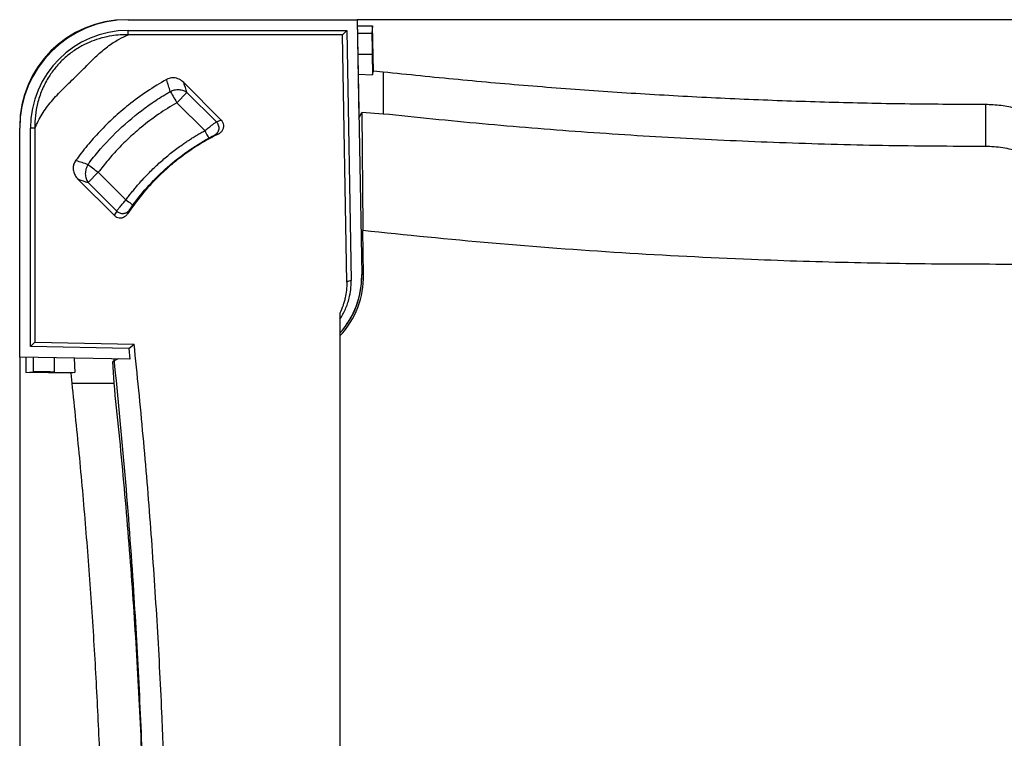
# Paper-space layout '1012-790 Hybird 2way' of a CAD drawing. Header units: millimetres. Extents: x 51 to 2966, y 67 to 3970.
# Tile 42 of 116: x 51 to 512, y 3573 to 3909. Entities that reach past the tile are written whole.
import ezdxf

# ---------------------------------------------------------------- set-up
doc = ezdxf.new("R2010")
doc.units = ezdxf.units.MM

psp = doc.layouts.new('1012-790 Hybird 2way')

# ---------------------------------------------------------------- linework, layer by layer
at = {"color": 7, "linetype": 'Continuous', "lineweight": 25}
for p, q in [((102.1, 3909.03), (209.3, 3909.03)), ((1093.3, 3909.03), (209.3, 3909.03)), ((209.3, 3909.03), (210.11, 3862.86)), ((209.3, 3909.03), (211.39, 3789.67)), ((102.1, 3901.95), (102.1, 3904.03)), ((102.1, 3904.03), (204.39, 3904.03)), ((202.35, 3901.95), (204.39, 3904.03)), ((204.39, 3904.03), (206.44, 3786.89)), ((209.35, 3906.22), (216.47, 3906.22)), ((216.47, 3906.22), (216.19, 3902.78)), ((216.84, 3884.92), (216.47, 3906.22)), ((202.35, 3901.95), (102.1, 3901.95)), ((204.37, 3786.15), (202.35, 3901.95)), ((216.28, 3892.82), (216.45, 3883.26)), ((221.46, 3884.5), (216.84, 3884.92)), ((120.1, 3880.78), (120.01, 3881.06)), ((209.75, 3883.47), (216.45, 3883.26)), ((221.46, 3884.5), (221.46, 3864.86)), ((128.13, 3879.47), (128.08, 3879.61)), ((145.67, 3862.02), (128.08, 3879.61)), ((129.6, 3874.95), (124.81, 3870.17)), ((129.6, 3874.95), (143.36, 3861.19)), ((137.9, 3857.09), (124.81, 3870.17)), ((503.27, 3869.29), (503.27, 3849.64)), ((145.6, 3862), (145.67, 3862.02)), ((210.11, 3862.86), (211.39, 3865.5)), ((221.46, 3864.86), (211.39, 3865.5)), ((211.39, 3865.5), (211.88, 3811.9)), ((51.3, 3751.03), (51.3, 3858.23)), ((58.38, 3858.23), (56.3, 3858.23)), ((56.3, 3755.94), (56.3, 3858.23)), ((58.38, 3858.23), (58.38, 3757.98)), ((144.45, 3855.61), (144.46, 3855.62)), ((77.76, 3842.98), (77.47, 3843.07)), ((78.56, 3834.41), (78.71, 3834.36)), ((78.56, 3834.41), (95.6, 3817.36)), ((88.11, 3837.57), (83.33, 3832.79)), ((88.11, 3837.57), (101.04, 3824.64)), ((96.66, 3819.46), (83.33, 3832.79)), ((95.63, 3817.43), (95.6, 3817.36)), ((101.77, 3818.11), (101.78, 3818.11)), ((211.88, 3811.9), (211.9, 3810.25)), ((212.26, 3789.65), (211.9, 3810.25)), ((201.2, 3771.68), (201.2, 3367.62)), ((58.38, 3757.98), (56.3, 3755.94)), ((102.37, 3755.14), (56.3, 3755.94)), ((58.38, 3757.98), (104.88, 3757.17)), ((102.37, 3755.14), (104.88, 3757.17)), ((102.37, 3755.14), (102.89, 3750.13)), ((51.3, 3751.03), (51.3, 2867.03)), ((102.89, 3750.13), (51.3, 3751.03)), ((54.11, 3750.98), (54.11, 3743.86)), ((76.86, 3750.58), (77.07, 3743.88)), ((97.47, 3750.22), (94.83, 3748.95)), ((95.47, 3738.87), (94.83, 3748.95)), ((94.83, 3748.95), (95.7, 3748.94)), ((54.11, 3743.86), (57.55, 3744.14)), ((75.41, 3743.49), (54.11, 3743.86)), ((67.51, 3744.05), (77.07, 3743.88)), ((75.83, 3738.87), (75.41, 3743.49)), ((75.83, 3738.87), (95.47, 3738.87))]:
    psp.add_line(p, q, dxfattribs=at)
at = {"color": 8, "linetype": 'Continuous', "lineweight": 25}
for p, q in [((209.41, 3902.78), (216.19, 3902.78)), ((209.59, 3892.82), (216.28, 3892.82)), ((212.26, 3789.65), (211.39, 3789.64)), ((57.55, 3750.92), (57.55, 3744.14)), ((67.51, 3750.74), (67.51, 3744.05))]:
    psp.add_line(p, q, dxfattribs=at)
at = {"color": 7, "linetype": 'Continuous', "lineweight": 25, "flags": 128}
for points in [[(216.45, 3883.26), (216.65, 3884.09), (216.84, 3884.92)], [(121.78, 3875.42), (122.04, 3874.98), (122.34, 3874.46), (122.68, 3873.86), (123.06, 3873.2), (123.47, 3872.49), (123.91, 3871.74), (124.36, 3870.96), (124.81, 3870.17)], [(137.9, 3857.09), (138.27, 3856.42), (138.62, 3855.78), (138.95, 3855.18), (139.24, 3854.66), (139.48, 3854.22), (139.66, 3853.89), (139.78, 3853.68), (139.83, 3853.59)], [(83.26, 3841.2), (83.66, 3840.89), (84.15, 3840.53), (84.7, 3840.12), (85.31, 3839.66), (85.96, 3839.17), (86.66, 3838.65), (87.38, 3838.11), (88.11, 3837.57)], [(101.04, 3824.64), (101.65, 3824.19), (102.24, 3823.76), (102.79, 3823.36), (103.28, 3823), (103.68, 3822.71), (103.98, 3822.48), (104.18, 3822.34), (104.26, 3822.28)], [(77.07, 3743.88), (76.24, 3743.69), (75.41, 3743.49)]]:
    psp.add_lwpolyline(points, dxfattribs=at)
at = {"color": 7, "linetype": 'Continuous', "lineweight": 25}
for centre, radius, start, end in [((101.3, 3859.03), 50, 90, 180), ((102.1, 3858.23), 50.8, 90, 180), ((102.1, 3858.23), 45.8, 90, 180), ((171.3, 3788.97), 40.09, 318.2181, 1), ((171.39, 3788.94), 40.87, 316.8185, 1), ((171.39, 3788.94), 40, 318.1677, 0.1306)]:
    psp.add_arc(centre, radius, start, end, dxfattribs=at)
for centre, major_axis, start_param, end_param in [((216.37, 3892.82), (-0.17, 10), 0.087114, 1.570644), ((67.51, 3743.96), (10, -0.17), 1.570949, 3.054479)]:
    psp.add_ellipse(centre, major_axis=major_axis, ratio=0.008726, start_param=start_param, end_param=end_param, dxfattribs=at)
for points, knots in [([(102.1, 3901.95), (100.83, 3901.95), (98.27, 3901.95), (94.12, 3901.48), (89.67, 3900.55), (84.98, 3898.99), (80.32, 3896.82), (75.79, 3893.97), (71.51, 3890.44), (67.74, 3886.33), (64.32, 3881.5), (61.52, 3875.97), (59.56, 3870.01), (58.46, 3864.07), (58.41, 3860.19), (58.38, 3858.23)], [0, 0, 0, 0, 0.057313, 0.114624, 0.186638, 0.258865, 0.330778, 0.407549, 0.484242, 0.56121, 0.638251, 0.731956, 0.825766, 0.91216, 1, 1, 1, 1]), ([(58.38, 3858.23), (59.45, 3860.46), (61.57, 3864.94), (66.18, 3870.99), (71.49, 3876.59), (77.18, 3882), (82.43, 3887.25), (87.32, 3892.26), (92.33, 3896.48), (97.28, 3899.78), (100.68, 3901.31), (102.1, 3901.95)], [0, 0, 0, 0, 0.118201, 0.236558, 0.361728, 0.487096, 0.612434, 0.716953, 0.82154, 0.925562, 1, 1, 1, 1]), ([(120.01, 3881.06), (116.94, 3879.23), (110.79, 3875.56), (102.58, 3869.46), (95.2, 3863.15), (88.76, 3856.79), (82.79, 3850.12), (79.24, 3845.43), (77.47, 3843.07)], [0, 0, 0, 0, 0.1863205, 0.3738424, 0.5330381, 0.6929828, 0.8461577, 1, 1, 1, 1]), ([(128.08, 3879.61), (127.41, 3880.17), (126.07, 3881.3), (123.59, 3881.97), (121.48, 3881.77), (120.4, 3881.24), (120.01, 3881.06)], [0, 0, 0, 0, 0.295282, 0.591929, 0.854158, 1, 1, 1, 1]), ([(121.78, 3875.42), (121.5, 3876.3), (120.94, 3878.09), (120.38, 3879.87), (120.1, 3880.78)], [0, 0, 0, 0, 0.494907, 1, 1, 1, 1]), ([(503.27, 3869.29), (491.46, 3869.34), (467.85, 3869.43), (432.43, 3870.18), (397.03, 3871.37), (361.74, 3873.04), (326.56, 3875.18), (291.49, 3877.8), (256.45, 3880.85), (233.13, 3883.29), (221.46, 3884.5)], [0, 0, 0, 0, 0.125444, 0.25091, 0.376354, 0.50182, 0.62632, 0.75082, 0.87541, 1, 1, 1, 1]), ([(121.78, 3875.42), (122.37, 3875.72), (123.04, 3875.96), (124.43, 3876.27), (125.16, 3876.33), (126.6, 3876.24), (127.29, 3876.1), (128.55, 3875.63), (129.12, 3875.32), (129.6, 3874.95)], [0, 0, 0, 0, 0.25, 0.25, 0.5, 0.5, 0.75, 0.75, 1, 1, 1, 1]), ([(83.26, 3841.2), (83.51, 3841.54), (85.42, 3844.06), (87.41, 3846.51), (92.78, 3852.67), (96.62, 3856.55), (104.71, 3863.76), (108.97, 3867.09), (115.59, 3871.63), (118.38, 3873.42), (121.22, 3875.09), (121.78, 3875.42)], [0.0701224, 0.0701224, 0.0701224, 0.0701224, 0.0914222, 0.2261562, 0.2261562, 0.4956242, 0.4956242, 0.7650922, 0.7650922, 0.8998262, 0.9328997, 0.9328997, 0.9328997, 0.9328997]), ([(124.81, 3870.17), (121.93, 3868.41), (116.15, 3864.88), (108.85, 3859.29), (102.66, 3853.88), (97.5, 3848.77), (92.6, 3843.36), (89.61, 3839.5), (88.11, 3837.57)], [0, 0, 0, 0, 0.204836, 0.411095, 0.557273, 0.703451, 0.851725, 1, 1, 1, 1]), ([(543.05, 3852.09), (541.71, 3853.44), (539.01, 3856.14), (534.77, 3859.38), (530.59, 3862.04), (526.53, 3864.16), (522.26, 3865.96), (516.98, 3867.65), (510.64, 3869), (505.74, 3869.19), (503.27, 3869.29)], [0, 0, 0, 0, 0.1277577, 0.2569272, 0.3587995, 0.4606727, 0.5655036, 0.6703362, 0.8336704, 1, 1, 1, 1]), ([(143.36, 3861.19), (143.73, 3861.33), (144.47, 3861.6), (145.23, 3861.86), (145.6, 3862)], [0, 0, 0, 0, 0.501113, 1, 1, 1, 1]), ([(144.46, 3855.62), (144.87, 3855.87), (145.69, 3856.38), (146.51, 3857.6), (146.88, 3858.97), (146.74, 3860.34), (146.27, 3861.37), (145.82, 3861.86), (145.67, 3862.02)], [0, 0, 0, 0, 0.1869205, 0.3795217, 0.5635805, 0.7401575, 0.9114722, 1, 1, 1, 1]), ([(503.27, 3849.64), (487.22, 3849.73), (455.12, 3849.9), (407.55, 3851.26), (360.55, 3853.39), (314.14, 3856.36), (267.77, 3860.09), (236.9, 3863.27), (221.46, 3864.86)], [0, 0, 0, 0, 0.170501, 0.34106, 0.505665, 0.670322, 0.835135, 1, 1, 1, 1]), ([(137.9, 3857.09), (138.55, 3857.59), (139.86, 3858.61), (141.59, 3859.92), (142.81, 3860.81), (143.2, 3861.08), (143.36, 3861.19)], [0, 0, 0, 0, 0.268649, 0.538195, 0.807864, 1, 1, 1, 1]), ([(143.36, 3861.19), (143.54, 3860.99), (143.89, 3860.55), (144.29, 3859.72), (144.5, 3858.77), (144.48, 3857.77), (144.22, 3856.81), (143.75, 3855.97), (143.14, 3855.33), (142.69, 3855.03), (142.47, 3854.91)], [0.0000001, 0.0000001, 0.0000001, 0.0000001, 0.1249996, 0.2499996, 0.3749996, 0.4999996, 0.6249996, 0.7499996, 0.8749996, 0.9999996, 0.9999996, 0.9999996, 0.9999996]), ([(101.04, 3824.64), (101.24, 3824.92), (101.65, 3825.47), (102.27, 3826.3), (102.9, 3827.11), (103.53, 3827.93), (104.17, 3828.73), (104.82, 3829.53), (105.48, 3830.33), (106.15, 3831.12), (106.82, 3831.9), (107.49, 3832.68), (108.18, 3833.45), (110.02, 3835.48), (113.1, 3838.68), (117.62, 3842.87), (122.35, 3846.83), (126.21, 3849.71), (129.05, 3851.67), (130.78, 3852.82), (132.53, 3853.93), (134.3, 3855.02), (136.08, 3856.07), (137.29, 3856.75), (137.9, 3857.09)], [0, 0, 0, 0, 0.0208609, 0.0417127, 0.062557, 0.0833956, 0.1042301, 0.1250623, 0.145894, 0.1667267, 0.1875622, 0.2084023, 0.2292486, 0.2501028, 0.3743288, 0.4985453, 0.6234152, 0.7482851, 0.7902586, 0.8322051, 0.8741385, 0.9160728, 0.958022, 1, 1, 1, 1]), ([(144.46, 3855.62), (141.89, 3854.27), (136.75, 3851.59), (129.42, 3846.76), (122.4, 3841.35), (115.29, 3834.84), (108.22, 3827.19), (103.93, 3821.14), (101.77, 3818.11)], [0, 0, 0, 0, 0.151299, 0.3026, 0.457885, 0.613171, 0.805589, 1, 1, 1, 1]), ([(104.26, 3822.28), (106.63, 3825.52), (109.19, 3828.64), (114.61, 3834.56), (117.49, 3837.37), (123.49, 3842.64), (126.63, 3845.1), (133.1, 3849.63), (136.43, 3851.71), (139.83, 3853.59)], [0, 0, 0, 0, 0.25, 0.25, 0.5, 0.5, 0.75, 0.75, 1, 1, 1, 1]), ([(139.83, 3853.59), (139.88, 3853.61), (139.98, 3853.67), (140.12, 3853.75), (140.26, 3853.82), (140.41, 3853.9), (140.55, 3853.98), (140.78, 3854.1), (141.09, 3854.26), (141.47, 3854.45), (141.8, 3854.61), (142.06, 3854.73), (142.24, 3854.81), (142.37, 3854.87), (142.43, 3854.89), (142.47, 3854.91)], [0, 0, 0, 0, 0.041792, 0.083385, 0.1249, 0.166464, 0.208198, 0.250226, 0.37481, 0.499375, 0.624132, 0.749205, 0.833359, 0.91662, 1, 1, 1, 1]), ([(142.47, 3854.91), (142.8, 3855.03), (143.46, 3855.27), (144.13, 3855.5), (144.45, 3855.61)], [0, 0, 0, 0, 0.5085305, 1, 1, 1, 1]), ([(543.05, 3832.16), (541.79, 3833.44), (539.26, 3836.03), (535.27, 3839.2), (531.34, 3841.81), (527.52, 3843.94), (523.46, 3845.77), (518.15, 3847.67), (512.74, 3848.91), (507.38, 3849.55), (504.64, 3849.61), (503.27, 3849.64)], [0, 0, 0, 0, 0.124672, 0.250588, 0.347773, 0.444954, 0.545027, 0.645096, 0.820064, 0.910033, 1, 1, 1, 1]), ([(77.47, 3843.07), (77.12, 3842.48), (76.42, 3841.3), (76.21, 3839.21), (76.65, 3837.12), (77.54, 3835.51), (78.3, 3834.68), (78.56, 3834.41)], [0, 0, 0, 0, 0.214534, 0.42911, 0.645624, 0.880107, 1, 1, 1, 1]), ([(83.26, 3841.2), (82.85, 3840.55), (82.53, 3839.84), (82.11, 3838.36), (82.01, 3837.59), (82.02, 3836.08), (82.14, 3835.34), (82.58, 3833.97), (82.91, 3833.33), (83.33, 3832.79)], [0, 0, 0, 0, 0.25, 0.25, 0.5, 0.5, 0.75, 0.75, 1, 1, 1, 1]), ([(96.66, 3819.46), (96.83, 3819.68), (97.18, 3820.12), (98.27, 3821.43), (99.6, 3822.99), (100.58, 3824.12), (101.04, 3824.64)], [0, 0, 0, 0, 0.25751, 0.513872, 0.772643, 1, 1, 1, 1]), ([(102.67, 3819.91), (102.68, 3819.93), (102.7, 3819.95), (102.72, 3820), (102.75, 3820.05), (102.79, 3820.12), (102.83, 3820.18), (102.9, 3820.3), (103.03, 3820.5), (103.22, 3820.8), (103.45, 3821.13), (103.68, 3821.46), (103.89, 3821.76), (104.07, 3822.02), (104.2, 3822.19), (104.26, 3822.28)], [0, 0, 0, 0, 0.0419445, 0.0836372, 0.1251954, 0.1667374, 0.2083819, 0.2502465, 0.3751779, 0.4997467, 0.6247116, 0.7496279, 0.8335836, 0.9166843, 1, 1, 1, 1]), ([(95.6, 3817.36), (95.93, 3817.09), (96.61, 3816.53), (97.9, 3816.19), (99.23, 3816.26), (100.48, 3816.77), (101.31, 3817.47), (101.68, 3817.97), (101.77, 3818.11)], [0, 0, 0, 0, 0.180453, 0.366338, 0.549311, 0.736673, 0.931074, 1, 1, 1, 1]), ([(96.66, 3819.46), (97.07, 3819.06), (97.58, 3818.75), (98.66, 3818.36), (99.25, 3818.28), (100.39, 3818.36), (100.94, 3818.53), (101.93, 3819.08), (102.35, 3819.46), (102.67, 3819.91)], [0, 0, 0, 0, 0.25, 0.25, 0.5, 0.5, 0.75, 0.75, 1, 1, 1, 1]), ([(651.3, 3794.52), (629.68, 3794.52), (592.01, 3794.53), (538.29, 3794.47), (490.15, 3794.44), (442.01, 3795.05), (389.65, 3796.7), (333.11, 3799.64), (272.43, 3804.08), (232.08, 3808.2), (211.9, 3810.25)], [0, 0, 0, 0, 0.147447, 0.256863, 0.366278, 0.475715, 0.585152, 0.723428, 0.861723, 1, 1, 1, 1]), ([(201.2, 3768.79), (202.1, 3770.32), (203.93, 3773.42), (205.49, 3778.18), (206.35, 3782.71), (206.41, 3785.49), (206.44, 3786.89)], [0, 0, 0, 0, 0.278078, 0.564222, 0.780253, 1, 1, 1, 1]), ([(204.37, 3786.15), (204.42, 3783.64), (204.17, 3781.18), (203.51, 3778.15), (203.35, 3777.55), (203.02, 3776.35), (202.83, 3775.75), (202.22, 3773.97), (201.74, 3772.81), (201.2, 3771.68)], [0, 0, 0, 0, 0.5, 0.5, 0.625, 0.625, 0.75, 0.75, 1, 1, 1, 1]), ([(206.44, 3786.89), (206.09, 3786.84), (205.4, 3786.72), (204.71, 3786.34), (204.37, 3786.15)], [0, 0, 0, 0, 0.499945, 1, 1, 1, 1]), ([(120.7, 3457.06), (120.67, 3467.68), (120.6, 3488.91), (120.05, 3520.77), (119.16, 3552.62), (117.77, 3588.27), (115.71, 3627.7), (112.78, 3670.9), (109.24, 3714.07), (106.33, 3742.8), (104.88, 3757.17)], [0, 0, 0, 0, 0.1059409, 0.2118818, 0.3178755, 0.4238693, 0.5678356, 0.7118019, 0.8559009, 1, 1, 1, 1]), ([(110.7, 3457.06), (110.63, 3472.43), (110.49, 3503.18), (109.32, 3549.3), (107.46, 3595.41), (104.67, 3644.3), (100.87, 3695.94), (97.32, 3732.15), (95.55, 3750.26)], [0, 0, 0, 0, 0.157016, 0.314032, 0.471214, 0.628395, 0.814163, 1, 1, 1, 1]), ([(91.04, 3457.06), (90.99, 3468.87), (90.9, 3492.48), (90.15, 3527.9), (88.96, 3563.3), (87.29, 3598.59), (85.15, 3633.77), (82.53, 3668.84), (79.48, 3703.88), (77.04, 3727.2), (75.83, 3738.87)], [0, 0, 0, 0, 0.125444, 0.25091, 0.376354, 0.50182, 0.62632, 0.75082, 0.87541, 1, 1, 1, 1]), ([(110.69, 3457.06), (110.6, 3473.11), (110.43, 3505.21), (109.07, 3552.78), (106.94, 3599.78), (103.97, 3646.19), (100.24, 3692.57), (97.06, 3723.43), (95.47, 3738.87)], [0, 0, 0, 0, 0.170501, 0.34106, 0.505665, 0.670322, 0.835135, 1, 1, 1, 1])]:
    psp.add_open_spline(points, degree=3, knots=knots, dxfattribs=at)
for points in [[(129.6, 3874.95), (129.11, 3876.46), (128.62, 3877.96), (128.13, 3879.47)], [(83.26, 3841.2), (81.42, 3841.79), (79.59, 3842.39), (77.76, 3842.98)], [(78.71, 3834.36), (80.25, 3833.83), (81.79, 3833.31), (83.33, 3832.79)], [(96.66, 3819.46), (96.31, 3818.79), (95.97, 3818.11), (95.63, 3817.43)], [(101.78, 3818.11), (102.07, 3818.72), (102.37, 3819.32), (102.67, 3819.91)]]:
    psp.add_open_spline(points, degree=3, dxfattribs=at)

doc.saveas('drawing.dxf')
